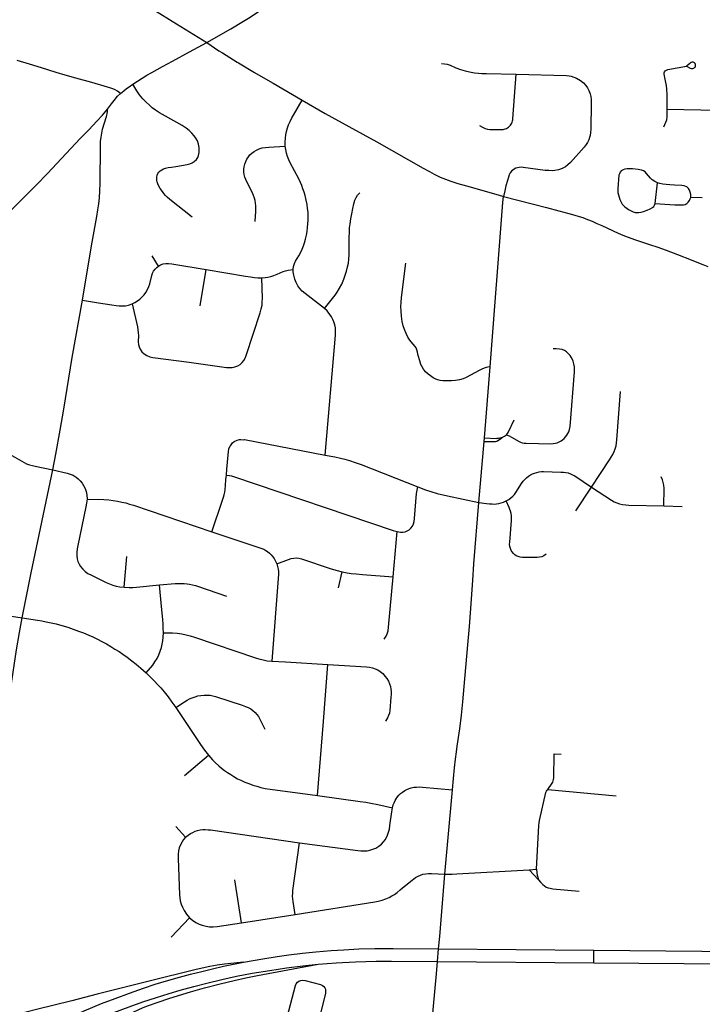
# Model space of a CAD drawing. Extents: x 1410746 to 1533160, y 578873 to 704954.
# Tile 58 of 227: x 1490111 to 1495267, y 600020 to 607458. Entities that reach past the tile are written whole.
import ezdxf

# ---------------------------------------------------------------- set-up
doc = ezdxf.new("R2010")
doc.units = 0
doc.header["$MEASUREMENT"] = 0
doc.layers.add('MC_STREETS', color=254, linetype='CONTINUOUS')

msp = doc.modelspace()

# ---------------------------------------------------------------- linework, layer by layer
at = {"layer": 'MC_STREETS'}
for p, q in [((1495001.6146, 606783.335825), (1495380.52875, 606773.6662)), ((1494911.711875, 606070.873425), (1494928.47395, 606226.43725)), ((1495266.648825, 606112.73915), (1495179.155025, 606116.202925)), ((1491159.409725, 605597.57925), (1491111.9072, 605674.39415)), ((1491474.609875, 605295.625325), (1491519.036675, 605570.016375)), ((1493620.563675, 604298.547475), (1493663.90815, 604834.890825)), ((1493580.135075, 603810.34745), (1493618.59445, 604273.112675)), ((1493618.59445, 604273.112675), (1493620.563675, 604298.547475)), ((1494310.9136, 603748.967575), (1494430.073775, 603927.3317)), ((1494974.84185, 603784.887825), (1495115.689675, 603781.65485)), ((1492932.386825, 603249.71565), (1492962.4502, 603591.606425)), ((1490900.661125, 603171.55035), (1490919.325225, 603403.2258)), ((1492519.3349, 603166.33265), (1492545.615675, 603287.362575)), ((1491355.852975, 601749.169425), (1491536.371575, 601901.23015)), ((1494099.2258, 601644.038575), (1494616.01275, 601594.5637)), ((1493320.9943, 601002.41375), (1493379.34195, 601639.7874)), ((1491364.4309, 601281.972), (1491289.387475, 601362.563225)), ((1493959.68145, 601037.381675), (1494015.51625, 601040.703575)), ((1493959.68145, 601037.381675), (1494029.488975, 600959.895525)), ((1491785.6788, 600636.296025), (1491735.703425, 600961.057325)), ((1491785.6788, 600636.296025), (1492192.76635, 600700.008775)), ((1491254.4288, 600528.483525), (1491393.7517, 600673.014775)), ((1494446.841325, 600334.61735), (1494447.7578, 600429.732425))]:
    msp.add_line(p, q, dxfattribs=at)
for points in [[(1491523.490675, 607285.615675), (1491705.03955, 607389.915175), (1491800.339075, 607446.579775), (1491839.250225, 607470.449925), (1491881.615575, 607497.80685), (1492035.217975, 607602.8325), (1492150.62925, 607685.257875)], [(1491037.1004, 607586.96695), (1491263.69655, 607446.965575), (1491523.490675, 607285.615675)], [(1490966.220825, 606970.4586), (1491036.8677, 607017.478825), (1491071.2427, 607039.0934), (1491108.533525, 607060.019675), (1491189.90695, 607103.7304), (1491264.88735, 607145.513375), (1491393.9567, 607215.914825), (1491523.490675, 607285.615675)], [(1491523.490675, 607285.615675), (1491615.259525, 607223.7828), (1491642.546225, 607207.24115), (1491754.735625, 607138.103825), (1491763.648025, 607132.83645), (1491885.608725, 607059.144675), (1492003.16165, 606990.6366), (1492025.1685, 606977.83775), (1492243.577175, 606851.336675)], [(1490872.051125, 606899.4463), (1490850.84895, 606917.34975), (1490832.440625, 606928.93715), (1490813.9298, 606936.950925), (1490792.568325, 606944.19935), (1490774.58305, 606949.2138), (1490656.39895, 606982.8434), (1490534.77745, 607015.654275), (1490454.315625, 607038.833), (1490385.501825, 607059.264425), (1490274.888525, 607093.7809), (1490184.1889, 607120.9769), (1490091.471775, 607149.341575)], [(1493296.0012, 607127.524925), (1493319.6123, 607125.7888), (1493339.7512, 607121.96935), (1493363.645025, 607114.134325), (1493406.29945, 607095.129875), (1493440.44565, 607082.73325), (1493475.8623, 607072.316575), (1493508.848425, 607064.330475), (1493547.390075, 607057.386025), (1493575.167875, 607054.261025), (1493601.55675, 607052.524925), (1493635.584525, 607051.48325), (1493861.916675, 607045.912275)], [(1495001.6146, 606783.335825), (1495000.22205, 606893.373425), (1494997.816875, 606933.726925), (1494995.4117, 606959.916625), (1494991.3991, 606982.521125), (1494979.36205, 607046.863525), (1494979.64445, 607056.12365), (1494982.049625, 607064.6754), (1494987.39445, 607071.623675), (1494995.67895, 607077.503), (1495007.46, 607081.9201), (1495146.4033, 607106.63235)], [(1495215.45345, 607113.1426), (1495214.168025, 607119.72395), (1495211.48855, 607127.0599), (1495207.07255, 607131.878125), (1495202.62965, 607135.239675), (1495197.30815, 607136.7961), (1495189.98205, 607136.568075), (1495182.917425, 607135.242625), (1495176.066375, 607130.26985), (1495168.9204, 607124.574), (1495160.299875, 607116.5203), (1495146.4033, 607106.63235)], [(1495146.4033, 607106.63235), (1495175.91055, 607091.6561), (1495184.04045, 607089.683), (1495190.5014, 607088.83425), (1495196.145075, 607089.4576), (1495202.66705, 607091.8864), (1495208.090275, 607095.7929), (1495211.837975, 607100.4589), (1495214.480025, 607106.238725), (1495215.45345, 607113.1426)], [(1493583.1252, 606659.82715), (1493606.67845, 606645.777825), (1493626.478675, 606636.575075), (1493644.187, 606631.887575), (1493661.1141, 606629.543825), (1493676.22975, 606629.073925), (1493752.44965, 606628.84295), (1493762.381325, 606629.53585), (1493770.2343, 606630.921675), (1493779.011125, 606633.231375), (1493786.864075, 606636.464925), (1493795.178975, 606640.85335), (1493803.022075, 606646.44685), (1493810.395625, 606653.229575), (1493816.79605, 606660.56285), (1493822.06075, 606668.06115), (1493826.91415, 606676.826675), (1493830.40135, 606685.059075), (1493832.9222, 606693.1128), (1493834.866925, 606702.53725), (1493835.733975, 606710.441275), (1493861.916675, 607045.912275)], [(1493861.916675, 607045.912275), (1494240.5243, 607036.5932), (1494261.0541, 607035.1175), (1494277.031775, 607031.176225), (1494295.221025, 607025.007925), (1494317.5717, 607015.48335), (1494347.380375, 606998.169075), (1494369.5749, 606980.2682), (1494387.2379, 606960.9946), (1494398.46065, 606943.66295), (1494409.628625, 606923.417575), (1494419.30805, 606898.8284), (1494424.811975, 606876.867475), (1494427.7621, 606853.86095), (1494428.365125, 606825.798025), (1494424.75195, 606632.053325), (1494422.84185, 606605.13015), (1494420.47735, 606584.04425), (1494415.3996, 606568.473725), (1494410.301525, 606551.8107), (1494400.34975, 606531.594875), (1494390.740525, 606514.651675), (1494375.165425, 606494.905325), (1494272.216825, 606380.61125), (1494251.875975, 606362.04665), (1494232.179825, 606347.84195), (1494212.833075, 606337.27375), (1494196.08115, 606329.935825), (1494179.63105, 606323.685175), (1494151.659325, 606318.742275), (1494133.6085, 606317.2577), (1494108.2926, 606318.823), (1494079.02855, 606320.097925), (1493913.980625, 606342.1696), (1493897.880725, 606342.9526), (1493883.69915, 606341.96775), (1493870.89635, 606339.9981), (1493857.1087, 606335.467875), (1493844.50285, 606328.771), (1493834.45755, 606321.48325), (1493825.3971, 606312.816725), (1493816.533625, 606300.99875), (1493808.672725, 606286.936875), (1493802.108375, 606269.64545), (1493794.2632, 606242.747725), (1493784.04885, 606204.12795), (1493774.098525, 606165.709725), (1493766.264775, 606122.729925)], [(1490872.051125, 606899.4463), (1490898.105675, 606921.966), (1490918.1177, 606937.5309), (1490937.909375, 606951.5934), (1490966.220825, 606970.4586)], [(1491414.65625, 605966.529075), (1491244.697675, 606100.639), (1491225.989475, 606116.71225), (1491211.497225, 606131.204525), (1491200.193425, 606144.83875), (1491188.573075, 606160.45255), (1491173.02685, 606184.16715), (1491163.2775, 606201.557875), (1491155.109125, 606218.4216), (1491150.3662, 606232.386875), (1491147.43675, 606244.104675), (1491145.886775, 606256.628475), (1491146.413775, 606267.6953), (1491149.312225, 606282.71455), (1491155.109125, 606296.943325), (1491161.960025, 606306.95615), (1491171.97285, 606316.1785), (1491184.35715, 606324.873875), (1491198.058925, 606331.197775), (1491213.341675, 606336.467675), (1491232.049875, 606341.2106), (1491258.92645, 606345.426525), (1491290.826875, 606350.072325), (1491376.56465, 606365.46585), (1491395.4923, 606369.79865), (1491413.577225, 606376.401075), (1491429.939775, 606386.44825), (1491445.44115, 606401.3755), (1491455.488325, 606416.302725), (1491462.377825, 606433.526475), (1491466.3967, 606454.19495), (1491467.257875, 606474.289325), (1491466.3967, 606492.37425), (1491461.7925, 606518.54545), (1491453.4789, 606543.471325), (1491441.709325, 606562.7045), (1491428.2174, 606581.0765), (1491411.85485, 606600.8838), (1491390.325175, 606620.97815), (1491369.082575, 606637.627775), (1491337.373275, 606657.981825), (1491298.7523, 606680.974175), (1491166.129525, 606754.175075), (1491135.700925, 606774.84355), (1491111.013575, 606793.5026), (1491088.048575, 606814.45815), (1491066.23185, 606835.4137), (1491042.33645, 606860.447575), (1491017.33645, 606891.43715), (1490997.02395, 606920.603825), (1490966.220825, 606970.4586)], [(1490773.407875, 606782.96525), (1490805.43995, 606822.9473), (1490824.38295, 606847.530875), (1490850.710875, 606879.293), (1490872.051125, 606899.4463)], [(1492117.242, 606503.88895), (1492116.46075, 606533.57645), (1492117.502425, 606563.52435), (1492120.733275, 606588.661575), (1492125.314925, 606613.26395), (1492133.64825, 606642.1702), (1492141.981575, 606665.08685), (1492153.439925, 606690.347275), (1492167.073225, 606716.1898), (1492178.143175, 606735.76115), (1492243.577175, 606851.336675)], [(1492243.577175, 606851.336675), (1492417.952075, 606750.53225), (1492597.379175, 606650.271825), (1492808.05625, 606534.646825), (1493157.535425, 606336.46975), (1493205.452075, 606310.428075), (1493242.691675, 606290.376), (1493287.483325, 606269.021825), (1493327.847925, 606252.35515), (1493368.472925, 606237.771825), (1493420.55625, 606221.365575), (1493485.419175, 606202.780075), (1493724.34355, 606133.95125), (1493766.264775, 606122.729925)], [(1489644.18605, 605657.9753), (1489888.185025, 605876.350325), (1489953.810025, 605935.725325), (1490023.106325, 605998.752075), (1490069.034625, 606041.511575), (1490117.4385, 606088.763525), (1490238.742675, 606211.244025), (1490320.208025, 606295.271), (1490569.01425, 606559.9882), (1490632.45585, 606626.610725), (1490693.827375, 606691.280875), (1490737.23015, 606737.80865), (1490773.407875, 606782.96525)], [(1490584.732175, 605338.35935), (1490654.523825, 605750.85935), (1490694.367575, 605971.692675), (1490702.180075, 606021.9531), (1490708.430075, 606066.223925), (1490713.117575, 606112.5781), (1490717.023825, 606165.442675), (1490718.586325, 606220.651025), (1490720.40925, 606504.505175), (1490722.232175, 606538.098925), (1490725.617575, 606570.651025), (1490730.825925, 606602.161425), (1490737.6284, 606631.13765), (1490767.091275, 606725.655875), (1490772.646825, 606746.4892), (1490774.73015, 606763.5031), (1490773.407875, 606782.96525)], [(1494975.055975, 606649.666125), (1494984.36635, 606665.654125), (1494992.439275, 606683.36245), (1494998.16845, 606702.8937), (1495000.8478, 606722.144925), (1495001.6146, 606783.335825)], [(1491888.974525, 605933.5462), (1491892.750025, 605977.321275), (1491894.32275, 606004.8734), (1491895.043975, 606029.508475), (1491894.0642, 606051.308475), (1491892.17655, 606073.0934), (1491888.735625, 606092.01845), (1491884.14775, 606110.08325), (1491877.55265, 606129.868525), (1491868.663625, 606150.80075), (1491827.0859, 606233.382725), (1491818.4836, 606250.30055), (1491811.601775, 606269.799075), (1491807.300625, 606287.577125), (1491804.71995, 606308.222625), (1491804.95105, 606330.0096), (1491807.30525, 606346.5791), (1491811.888525, 606367.86515), (1491818.77035, 606387.363675), (1491827.889225, 606405.600325), (1491838.84235, 606422.63305), (1491850.573375, 606437.19775), (1491864.362475, 606450.160375), (1491880.993575, 606462.777075), (1491898.4849, 606472.813075), (1491919.130375, 606482.275575), (1491943.503525, 606489.157425), (1491966.7297, 606493.171825), (1491993.57485, 606496.053225), (1492117.242, 606503.88895)], [(1492177.8966, 605571.337275), (1492180.2742, 605593.264025), (1492187.142825, 605617.04005), (1492194.5398, 605633.4191), (1492206.6048, 605653.9111), (1492219.518325, 605673.979975), (1492232.018325, 605696.636225), (1492244.77875, 605724.500825), (1492254.935, 605748.979975), (1492263.007925, 605773.45915), (1492270.039175, 605800.02165), (1492276.81, 605829.70915), (1492282.27875, 605859.39665), (1492286.0902, 605888.765125), (1492288.52875, 605916.167475), (1492289.830825, 605942.9904), (1492290.3563, 605975.03415), (1492288.9097, 606004.689725), (1492286.016475, 606032.537025), (1492281.4169, 606062.402875), (1492275.226325, 606094.25075), (1492266.393325, 606130.750825), (1492258.84125, 606156.532075), (1492250.507925, 606181.27165), (1492241.65375, 606204.448725), (1492231.237075, 606228.9279), (1492218.476675, 606255.750825), (1492154.15375, 606377.625825), (1492144.0902, 606399.409775), (1492134.101675, 606424.500825), (1492127.2084, 606448.8719), (1492120.56, 606477.625825), (1492117.242, 606503.88895)], [(1494928.47395, 606226.43725), (1494907.892475, 606236.40885), (1494888.361225, 606249.6901), (1494874.298725, 606262.1901), (1494859.9758, 606279.638), (1494845.9133, 606296.5651), (1494834.7154, 606308.54425), (1494821.954975, 606316.8776), (1494807.111225, 606321.5651), (1494781.06955, 606325.992175), (1494739.6633, 606330.9401), (1494717.7883, 606332.242175), (1494699.298725, 606331.460925), (1494682.111225, 606328.335925), (1494668.048725, 606323.90885), (1494654.767475, 606316.09635), (1494646.954975, 606306.98175), (1494640.18415, 606294.48175), (1494636.798725, 606282.763), (1494627.94455, 606181.98175), (1494627.94455, 606165.5755), (1494629.767475, 606152.03385), (1494644.611225, 606098.90885), (1494650.3404, 606084.585925), (1494656.06955, 606073.90885), (1494662.579975, 606064.013), (1494670.392475, 606055.15885), (1494680.80915, 606045.78385), (1494699.298725, 606031.460925), (1494710.49665, 606024.16925), (1494723.3327, 606016.634625), (1494745.13205, 606006.98175), (1494759.7154, 606002.29425), (1494772.736225, 606000.73175), (1494787.579975, 606001.2526), (1494804.767475, 606004.117175), (1494823.7779, 606010.10675), (1494849.55915, 606020.263), (1494872.4758, 606030.41925), (1494889.36245, 606038.52555), (1494900.53715, 606046.75955), (1494906.4186, 606056.16985), (1494911.711875, 606070.873425)], [(1495179.155025, 606116.202925), (1495179.0229, 606137.921725), (1495175.19995, 606156.15415), (1495169.906675, 606170.857725), (1495162.2608, 606184.09095), (1495150.481125, 606194.83865), (1495141.969875, 606199.0886), (1495130.5011, 606202.323375), (1495113.150875, 606205.2641), (1495057.57135, 606207.91075), (1495022.57685, 606209.675175), (1494993.46375, 606212.321825), (1494968.1736, 606216.14475), (1494946.412325, 606220.8499), (1494928.47395, 606226.43725)], [(1492412.786175, 605277.169125), (1492493.64195, 605377.396075), (1492508.992325, 605400.06005), (1492527.60315, 605431.12775), (1492543.1535, 605461.054825), (1492558.99725, 605497.730175), (1492570.14655, 605528.244075), (1492579.82885, 605559.344775), (1492587.7589, 605590.94025), (1492593.325375, 605619.785725), (1492597.726425, 605650.299625), (1492599.780225, 605681.400325), (1492600.36705, 605711.034), (1492600.073625, 605814.311775), (1492600.95385, 605850.106925), (1492603.301075, 605885.02185), (1492606.8219, 605916.70935), (1492611.51635, 605954.2649), (1492618.558, 605992.700675), (1492626.7733, 606032.60345), (1492635.281975, 606068.398575), (1492643.20385, 606094.218025), (1492652.005925, 606113.876025), (1492663.74205, 606132.3604), (1492680.1726, 606149.67115)], [(1493663.90815, 604834.890825), (1493761.240625, 606076.9932), (1493766.264775, 606122.729925)], [(1493766.264775, 606122.729925), (1494090.9065, 606039.1974), (1494182.23395, 606015.0655), (1494258.301525, 605994.965625), (1494304.9124, 605981.970025), (1494335.546075, 605972.554425), (1494364.692175, 605962.73655), (1494400.598275, 605949.24405), (1494434.512325, 605935.093825), (1494470.615525, 605919.0822), (1494507.07385, 605902.415525), (1494631.443775, 605846.02965), (1494666.7099, 605830.70125), (1494698.41915, 605818.0522), (1494763.0506, 605795.17995), (1494867.7085, 605760.178475), (1494929.88685, 605738.769975), (1494994.025725, 605715.993425), (1495079.6234, 605684.977275), (1495182.96765, 605645.1452), (1495226.37665, 605627.6554), (1495270.35565, 605609.839175), (1495308.89315, 605593.522075)], [(1494911.711875, 606070.873425), (1495021.694625, 606062.6394), (1495059.923925, 606059.6987), (1495109.033875, 606058.5224), (1495124.031525, 606059.404625), (1495137.5588, 606062.933475), (1495150.49795, 606070.285275), (1495160.2023, 606079.4015), (1495169.318525, 606091.458425), (1495175.692025, 606104.19785), (1495179.075675, 606115.927875)], [(1490959.645625, 605311.30765), (1490980.635175, 605320.84835), (1491001.192, 605333.2191), (1491019.11955, 605346.30905), (1491037.0471, 605363.667475), (1491051.559875, 605380.45675), (1491063.953225, 605398.377975), (1491076.2167, 605420.509), (1491086.353525, 605443.162475), (1491093.10625, 605462.980375), (1491108.472725, 605527.007325), (1491114.164, 605542.65835), (1491122.416375, 605558.59395), (1491133.514375, 605573.67585), (1491146.0352, 605587.050375), (1491159.409725, 605597.57925)], [(1491159.409725, 605597.57925), (1491175.629875, 605606.116175), (1491195.549375, 605612.945725), (1491215.1843, 605616.3605), (1491235.9575, 605616.3605), (1491259.576325, 605612.945725), (1491519.036675, 605570.016375)], [(1493663.90815, 604834.890825), (1493647.151575, 604833.0793), (1493633.1123, 604830.362025), (1493618.620125, 604825.606775), (1493600.5049, 604817.454925), (1493582.620525, 604808.197175), (1493483.6622, 604755.332575), (1493459.44345, 604745.957575), (1493433.141375, 604738.145075), (1493402.4122, 604731.895075), (1493373.245525, 604729.0305), (1493334.183025, 604729.0305), (1493307.620525, 604730.332575), (1493286.7872, 604732.93675), (1493268.558025, 604736.843), (1493252.933025, 604742.832575), (1493232.88095, 604754.0305), (1493213.4365, 604767.22495), (1493195.033725, 604781.46105), (1493176.370525, 604798.56175), (1493161.7872, 604817.051325), (1493150.328875, 604835.2805), (1493141.735125, 604854.551325), (1493132.88095, 604880.853425), (1493121.422625, 604922.433275), (1493115.519825, 604947.433275), (1493110.658725, 604964.447175), (1493104.75595, 604978.770075), (1493096.94345, 604990.488825), (1493067.25595, 605025.21105), (1493058.228175, 605037.0166), (1493043.297625, 605060.97495), (1493029.408725, 605087.363825), (1493017.603175, 605116.877725), (1493008.228175, 605146.3916), (1493000.9365, 605179.377725), (1492995.38095, 605218.613825), (1492991.908725, 605256.808275), (1492991.04875, 605291.53505), (1492991.908725, 605322.7805), (1492995.033725, 605358.8916), (1493027.231975, 605619.71465)], [(1490959.645625, 605311.30765), (1491000.3665, 605136.84045), (1491004.533175, 605116.0071), (1491006.88725, 605093.780825), (1491007.99435, 605073.008225), (1491006.963725, 605025.0349), (1491009.04705, 605004.896), (1491013.908175, 604986.146), (1491020.691175, 604969.306325), (1491034.394275, 604950.0349), (1491051.7554, 604934.062675), (1491072.2415, 604920.868225), (1491093.42205, 604912.187675), (1491116.68595, 604906.979325), (1491392.3804, 604870.521), (1491672.588725, 604831.979325), (1491697.2415, 604830.243225), (1491715.29705, 604830.937675), (1491735.43595, 604835.104325), (1491758.0054, 604843.437675), (1491776.408175, 604854.20155), (1491790.9915, 604867.743225), (1491803.838725, 604883.368225), (1491814.2554, 604901.771), (1491821.894275, 604921.21545), (1491927.449825, 605244.82655), (1491935.783175, 605274.34045), (1491941.338725, 605301.771), (1491943.769275, 605327.118225), (1491944.81095, 605351.771), (1491939.343875, 605508.4629)], [(1491519.036675, 605570.016375), (1491817.42605, 605520.62255), (1491853.7502, 605514.539), (1491883.6023, 605510.576325), (1491910.54845, 605508.4629), (1491939.343875, 605508.4629)], [(1491939.343875, 605508.4629), (1491964.204425, 605510.80995), (1491985.8392, 605514.01065), (1492008.03015, 605519.2942), (1492031.488575, 605526.3354), (1492056.903075, 605535.40905), (1492078.82985, 605545.18365), (1492101.813325, 605555.75075), (1492119.777425, 605562.091025), (1492137.741525, 605566.58205), (1492177.8966, 605571.337275)], [(1492412.786175, 605277.169125), (1492266.132925, 605390.907075), (1492244.9978, 605407.811075), (1492226.24115, 605427.096075), (1492210.65465, 605448.4945), (1492198.5871, 605472.17835), (1492189.049575, 605497.938325), (1492181.3309, 605528.8046), (1492177.6324, 605554.69405), (1492177.8966, 605571.337275)], [(1490360.54325, 604057.506375), (1490383.953275, 604176.879775), (1490417.45785, 604358.064225), (1490444.367575, 604515.963525), (1490507.989425, 604906.84705), (1490584.732175, 605338.35935)], [(1490584.732175, 605338.35935), (1490706.49855, 605319.481475), (1490806.086325, 605303.723925), (1490840.200925, 605298.5156), (1490863.638425, 605296.432275), (1490886.8155, 605295.651025), (1490910.253, 605297.73435), (1490934.211325, 605302.682275), (1490959.645625, 605311.30765)], [(1492417.66205, 604169.010525), (1492495.878175, 605075.7067), (1492497.08925, 605103.69025), (1492496.20905, 605129.5097), (1492492.101425, 605154.155525), (1492484.17955, 605175.867325), (1492475.37745, 605194.3517), (1492465.695175, 605213.4229), (1492453.893325, 605232.313325), (1492432.68585, 605257.874975), (1492412.786175, 605277.169125)], [(1493788.09445, 604323.10825), (1493807.56955, 604313.92715), (1493825.703725, 604304.672425), (1493884.448625, 604271.24195), (1493894.431275, 604266.467625), (1493907.018075, 604262.995425), (1493922.389475, 604260.474175), (1493935.1713, 604259.6652), (1494122.97765, 604255.361575), (1494141.2068, 604256.229625), (1494156.8318, 604259.0074), (1494169.85265, 604263.00045), (1494185.65125, 604269.424075), (1494199.54015, 604276.88935), (1494211.3457, 604285.222675), (1494222.97765, 604295.1185), (1494233.790875, 604306.696375), (1494242.905475, 604319.4568), (1494251.2388, 604331.9568), (1494258.47735, 604345.843), (1494264.780475, 604363.2068), (1494269.20755, 604384.30055), (1494301.29925, 604797.2651), (1494302.0805, 604817.317175), (1494301.038825, 604837.10885), (1494297.132575, 604859.504675), (1494291.663825, 604878.254675), (1494286.195075, 604891.535925), (1494276.038825, 604909.7651), (1494267.445075, 604922.5255), (1494254.68365, 604937.743825), (1494241.216975, 604949.527175), (1494227.07695, 604958.617175), (1494209.2336, 604966.02385), (1494188.6969, 604970.400525), (1494162.1002, 604972.420525), (1494141.226825, 604971.07385)], [(1494430.073775, 603927.3317), (1494565.436125, 604132.2676), (1494578.9778, 604153.621775), (1494591.217375, 604174.715525), (1494601.373625, 604195.54885), (1494609.186125, 604216.6426), (1494614.9153, 604238.2572), (1494619.6028, 604261.6947), (1494621.94655, 604283.8301), (1494650.07155, 604648.41345)], [(1493788.09445, 604323.10825), (1493794.604875, 604331.5718), (1493801.98335, 604343.9416), (1493845.1134, 604435.8974)], [(1493757.2785, 604304.01105), (1493772.035425, 604311.606525), (1493780.06495, 604316.59785), (1493788.09445, 604323.10825)], [(1491672.176875, 604017.459075), (1491675.743625, 604061.8932), (1491688.0038, 604195.740625), (1491691.490025, 604216.44105), (1491697.716375, 604233.0824), (1491702.35745, 604240.28155), (1491718.794425, 604260.73885), (1491731.393825, 604271.795925), (1491753.558475, 604282.309675), (1491771.37045, 604285.9829), (1491782.645675, 604286.500275), (1491804.0285, 604285.3707), (1491809.79735, 604287.87595), (1492417.66205, 604169.010525)], [(1493618.59445, 604273.112675), (1493694.467625, 604270.85245), (1493705.751675, 604271.826075), (1493714.55105, 604274.9136), (1493722.83175, 604279.710225), (1493734.465475, 604287.72675), (1493757.2785, 604304.01105)], [(1493620.563675, 604298.547475), (1493710.325475, 604295.620775), (1493718.215225, 604295.837625), (1493727.5186, 604296.680525), (1493736.781125, 604298.533025), (1493757.2785, 604304.01105)], [(1489999.866175, 604190.5793), (1490026.428675, 604178.339725), (1490050.647425, 604166.100125), (1490074.55315, 604153.18825), (1490144.137, 604113.756375), (1490163.66825, 604104.120975), (1490184.241175, 604096.308475), (1490207.41825, 604089.537625), (1490227.73075, 604084.850125), (1490360.54325, 604057.506375)], [(1492417.66205, 604169.010525), (1492492.32775, 604155.2086), (1492532.95275, 604146.875275), (1492567.067325, 604138.281525), (1492601.35855, 604128.1353), (1492644.3277, 604114.1882), (1492689.628775, 604097.190625), (1493117.58815, 603929.948175)], [(1490131.08155, 602940.558425), (1490198.7707, 603280.553225), (1490360.54325, 604057.506375)], [(1490360.54325, 604057.506375), (1490469.736825, 604033.423975), (1490493.2633, 604025.94965), (1490515.55635, 604016.295125), (1490537.05995, 604002.898775), (1490553.963925, 603989.06825), (1490568.947, 603974.0852), (1490582.00915, 603957.5654), (1490594.37805, 603939.401575), (1490605.444225, 603916.8422), (1490613.512025, 603893.02295), (1490618.1222, 603868.051175), (1490620.0431, 603835.0116)], [(1493786.0994, 603823.51535), (1493804.3989, 603834.865675), (1493821.366575, 603846.36615), (1493836.698225, 603859.50755), (1493847.89275, 603871.9189), (1493858.357225, 603886.52045), (1493901.431825, 603953.931025), (1493913.843175, 603971.20955), (1493926.01115, 603985.3244), (1493938.9092, 603997.735725), (1493952.780675, 604008.93025), (1493968.112325, 604018.908), (1493982.95725, 604026.6955), (1493998.53225, 604033.02285), (1494017.5143, 604038.863475), (1494035.5229, 604042.513875), (1494053.044775, 604044.217375), (1494068.376425, 604044.7041), (1494199.3038, 604041.0537), (1494218.042475, 604040.323625), (1494235.321, 604038.1334), (1494254.78975, 604033.996275), (1494271.58155, 604028.15565), (1494287.15655, 604020.854875), (1494303.705, 604011.36385), (1494430.073775, 603927.3317)], [(1491562.35465, 603589.7174), (1491643.161975, 603829.080025), (1491650.8092, 603852.228325), (1491655.152075, 603868.514125), (1491659.903175, 603889.63765), (1491662.796725, 603910.305775), (1491666.103625, 603939.0345), (1491669.324125, 603984.3602), (1491672.176875, 604017.459075)], [(1491672.176875, 604017.459075), (1491696.263225, 604014.152575), (1491711.366825, 604011.37295), (1491726.677125, 604007.07475), (1492931.39025, 603600.781525), (1492962.4502, 603591.606425)], [(1494974.84185, 603784.887825), (1494977.5097, 603916.3803), (1494976.070325, 603942.576925), (1494972.040075, 603961.86455), (1494964.8432, 603982.0158), (1494955.343325, 604004.470025)], [(1492962.4502, 603591.606425), (1492986.07775, 603586.719025), (1493003.786075, 603585.937775), (1493022.7965, 603589.5836), (1493038.4215, 603595.8336), (1493052.475825, 603605.508525), (1493064.8206, 603618.0282), (1493076.831275, 603633.396225), (1493084.817375, 603650.062875), (1493089.331275, 603668.11845), (1493092.8035, 603688.951775), (1493108.804175, 603880.3017), (1493112.377725, 603903.920425), (1493117.58815, 603929.948175)], [(1493117.58815, 603929.948175), (1493176.466625, 603906.54825), (1493216.744425, 603893.701025), (1493264.661075, 603880.15935), (1493341.089175, 603862.106475), (1493580.135075, 603810.34745)], [(1494430.073775, 603927.3317), (1494579.66655, 603828.57845), (1494600.393525, 603817.06345), (1494621.120525, 603808.139325), (1494642.423275, 603800.654575), (1494665.1654, 603795.7607), (1494687.907525, 603793.169825), (1494712.952625, 603791.442575), (1494974.84185, 603784.887825)], [(1490620.0431, 603835.0116), (1490616.96965, 603806.582175), (1490611.976275, 603778.31845), (1490549.272225, 603485.786475), (1490544.758325, 603460.092025), (1490541.98055, 603434.05035), (1490542.79955, 603409.06735), (1490545.87285, 603386.558925), (1490551.35555, 603365.9948), (1490560.383325, 603345.8559), (1490571.49445, 603327.1059), (1490587.11945, 603306.272575), (1490604.827775, 603289.953125), (1490626.008325, 603275.3698), (1490653.786125, 603261.1337), (1490763.85555, 603207.31425), (1490789.955075, 603196.0256), (1490814.897225, 603187.522575), (1490841.01685, 603180.268875), (1490867.70015, 603175.2469), (1490900.661125, 603171.55035)], [(1490620.0431, 603835.0116), (1490746.8229, 603832.7065), (1490783.3201, 603830.401425), (1490816.743875, 603826.5596), (1490850.16765, 603820.796875), (1490882.43885, 603814.2658), (1490911.636625, 603807.35055), (1490940.06605, 603799.666925), (1490969.648, 603790.446575), (1491562.35465, 603589.7174)], [(1493379.34195, 601639.7874), (1493387.406025, 601726.452425), (1493395.773975, 601806.99405), (1493403.24705, 601872.317025), (1493410.266375, 601927.2506), (1493416.16915, 601969.2645), (1493434.149825, 602100.789225), (1493446.733675, 602204.11555), (1493456.79415, 602305.722825), (1493467.947475, 602422.306175), (1493495.60815, 602736.2059), (1493507.9291, 602875.502175), (1493515.295125, 602978.33205), (1493532.417925, 603222.697175), (1493542.297, 603348.030875), (1493580.135075, 603810.34745)], [(1493580.135075, 603810.34745), (1493636.406775, 603803.046175), (1493659.844275, 603800.96285), (1493678.854675, 603799.921175), (1493694.479675, 603799.660775), (1493712.21015, 603800.944775), (1493730.2743, 603803.362725), (1493748.342175, 603807.763875), (1493765.819525, 603813.67675), (1493786.0994, 603823.51535)], [(1494086.5788, 603419.956725), (1494068.583575, 603408.02305), (1494053.808525, 603401.772075), (1494037.139275, 603397.794175), (1494018.9546, 603395.710525), (1493993.9507, 603394.573975), (1493925.303725, 603395.98355), (1493907.50745, 603396.7804), (1493891.30485, 603398.3741), (1493876.14345, 603402.134925), (1493862.087075, 603408.4675), (1493850.665575, 603415.90475), (1493839.70645, 603426.46615), (1493831.275575, 603437.15405), (1493823.218375, 603448.661725), (1493817.197925, 603462.3876), (1493812.68245, 603479.918275), (1493811.619975, 603495.324), (1493811.8856, 603511.260975), (1493825.474175, 603674.3237), (1493826.4945, 603690.551925), (1493825.96325, 603709.145075), (1493823.572725, 603727.206975), (1493818.791625, 603745.00325), (1493814.010525, 603759.080925), (1493808.105125, 603773.017975), (1493786.0994, 603823.51535)], [(1491562.35465, 603589.7174), (1491938.78635, 603464.16815), (1491954.67175, 603457.3973), (1491969.5155, 603449.3244), (1491983.578, 603439.9494), (1491997.119675, 603429.532725), (1492011.703, 603415.99105), (1492024.203, 603401.407725), (1492033.926975, 603386.955825), (1492041.650925, 603372.24105), (1492053.10925, 603347.24105)], [(1492053.10925, 603347.24105), (1492140.869675, 603380.5744), (1492162.043225, 603387.166), (1492182.0953, 603391.33265), (1492199.80365, 603392.89515), (1492218.81405, 603391.33265), (1492240.168225, 603385.6035), (1492457.030225, 603312.0125), (1492481.991775, 603304.46135), (1492508.245125, 603297.24475), (1492545.615675, 603287.362575)], [(1492053.10925, 603347.24105), (1492059.35925, 603327.188975), (1492063.78635, 603307.3973), (1492065.60925, 603289.9494), (1492065.60925, 603269.8973), (1492014.2789, 602612.9803)], [(1492545.615675, 603287.362575), (1492584.7844, 603279.9511), (1492614.6474, 603275.70765), (1492652.92865, 603271.8014), (1492701.36615, 603268.416), (1492932.386825, 603249.71565)], [(1492862.696675, 602777.657175), (1492877.92865, 602800.44725), (1492887.043225, 602819.9785), (1492893.0328, 602842.63475), (1492896.171, 602868.158625), (1492932.386825, 603249.71565)], [(1490900.661125, 603171.55035), (1490937.8139, 603169.1198), (1490966.286125, 603170.161475), (1490993.471875, 603172.010025), (1491167.704925, 603188.41955)], [(1491167.704925, 603188.41955), (1491286.077775, 603198.6337), (1491305.86945, 603199.67535), (1491330.522225, 603199.328125), (1491354.133325, 603198.286475), (1491375.3139, 603196.55035), (1491394.758325, 603193.772575), (1491416.633325, 603189.2587), (1491439.464275, 603182.890275), (1491462.70965, 603175.896525), (1491673.5396, 603103.4216)], [(1491196.99995, 602827.161625), (1491195.784675, 602863.012325), (1491194.265575, 602892.4828), (1491191.227375, 602926.8144), (1491181.40225, 603025.48365), (1491167.704925, 603188.41955)], [(1489670.94355, 603120.288575), (1489958.183125, 602982.52815), (1489978.75605, 602973.15315), (1490001.672725, 602964.819825), (1490023.026875, 602958.83025), (1490048.542725, 602953.668625), (1490131.08155, 602940.558425)], [(1489957.853425, 601792.24255), (1489982.2437, 601990.6484), (1489999.7372, 602125.0569), (1490018.39695, 602255.966675), (1490043.179425, 602411.075825), (1490087.496325, 602697.094775), (1490110.2379, 602829.7539), (1490131.08155, 602940.558425)], [(1490131.08155, 602940.558425), (1490244.637525, 602921.992975), (1490277.72645, 602916.548625), (1490311.1094, 602910.31985), (1490347.75, 602902.862025), (1490386.011875, 602893.78295), (1490430.7588, 602881.461325), (1490474.208725, 602868.4912), (1490516.361625, 602853.8998), (1490556.244775, 602839.632675), (1490593.533875, 602825.365525), (1490633.417, 602809.152875), (1490663.2483, 602795.21), (1490697.943375, 602778.99735), (1490732.314225, 602761.163425), (1490765.712275, 602743.00525), (1490798.46185, 602723.8743), (1490830.5629, 602704.094875), (1490861.6912, 602684.639675), (1490890.54975, 602665.50875), (1490922.6508, 602642.486775), (1490959.2914, 602614.92525), (1490992.040975, 602589.309275), (1491026.39785, 602558.934175), (1491067.41155, 602523.1905)], [(1491067.41155, 602523.1905), (1491115.576325, 602583.498425), (1491132.590225, 602606.588725), (1491148.388825, 602633.62865), (1491161.14925, 602659.149475), (1491172.9982, 602687.7085), (1491181.808975, 602715.963725), (1491188.493, 602740.5731), (1491192.44265, 602766.093925), (1491195.177025, 602794.956775), (1491196.99995, 602827.161625)], [(1491196.99995, 602827.161625), (1491265.66315, 602825.642525), (1491299.690925, 602822.90815), (1491335.5416, 602818.350875), (1491367.746475, 602812.274475), (1491399.951325, 602803.767525), (1491431.852375, 602793.437675), (1491893.0503, 602637.882125), (1491918.571125, 602629.679), (1491949.864525, 602621.475875), (1491979.335025, 602616.007125), (1492014.2789, 602612.9803)], [(1492014.2789, 602612.9803), (1492119.240225, 602607.52775), (1492438.203225, 602587.7029)], [(1492360.4594, 601596.651075), (1492405.1267, 602157.667675), (1492438.203225, 602587.7029)], [(1492438.203225, 602587.7029), (1492730.375575, 602570.58455), (1492752.71645, 602568.263425), (1492776.2179, 602563.331025), (1492795.947525, 602555.78735), (1492816.2574, 602545.922525), (1492833.956025, 602534.02675), (1492853.10535, 602518.3591), (1492872.2547, 602497.759075), (1492885.31105, 602480.930875), (1492896.626575, 602461.20125), (1492904.460375, 602441.7618), (1492910.55335, 602421.16175), (1492914.615325, 602400.85185), (1492916.356175, 602382.57295), (1492916.646325, 602361.1025), (1492915.1956, 602339.922175), (1492907.07165, 602240.983975), (1492903.5877, 602220.942875), (1492897.496975, 602201.8149), (1492889.663175, 602184.9867), (1492874.86595, 602160.03455)], [(1491067.41155, 602523.1905), (1491110.0691, 602481.657225), (1491131.054625, 602459.5218), (1491151.89775, 602436.58605), (1491176.21675, 602410.32155), (1491202.8055, 602379.84175), (1491231.988275, 602342.8769), (1491261.17105, 602302.99375), (1491291.10865, 602261.2684)], [(1491291.10865, 602261.2684), (1491356.0801, 602306.17515), (1491376.556, 602318.79215), (1491394.264325, 602328.16715), (1491414.056, 602336.500475), (1491436.451825, 602344.312975), (1491457.806, 602349.5213), (1491479.16015, 602352.906725), (1491504.681, 602354.99005), (1491527.59765, 602356.031725), (1491549.9935, 602354.72965), (1491569.264325, 602351.344225), (1491589.056, 602346.3963), (1491791.66015, 602279.469225), (1491815.8789, 602271.1359), (1491837.844525, 602261.46505), (1491855.73445, 602251.1976), (1491872.389325, 602239.36505), (1491888.795575, 602224.781725), (1491902.33725, 602210.1984), (1491914.056, 602193.79215), (1491924.73135, 602175.5852), (1491962.73555, 602098.520725)], [(1491291.10865, 602261.2684), (1491476.799375, 601983.604425), (1491508.251925, 601939.506), (1491536.371575, 601901.23015)], [(1491536.371575, 601901.23015), (1491568.1424, 601867.115575), (1491590.69425, 601844.117425), (1491614.60695, 601822.450625), (1491636.632, 601804.35515), (1491659.1123, 601786.7552), (1491681.0852, 601770.88675), (1491705.121575, 601755.1364), (1491727.5174, 601741.334325), (1491757.465325, 601724.407225), (1491781.42365, 601712.428075), (1491811.632, 601699.146825), (1491841.3195, 601687.16765), (1491872.8299, 601675.969725), (1491901.246725, 601667.133375), (1491931.9445, 601659.04265), (1491965.79865, 601651.750975), (1492001.996575, 601645.7614), (1492360.4594, 601596.651075)], [(1494099.2258, 601644.038575), (1494131.589, 601690.330625), (1494136.61965, 601699.081825), (1494140.17515, 601708.732525), (1494142.968775, 601719.65305), (1494144.492575, 601730.573575), (1494147.8496, 601911.706775), (1494199.9293, 601911.04505)], [(1492927.19735, 601504.684625), (1492932.4057, 601526.038775), (1492938.9161, 601543.226275), (1492946.4682, 601558.851275), (1492955.582775, 601573.434625), (1492965.4786, 601587.2367), (1492975.63485, 601599.476275), (1492988.395275, 601611.715875), (1493002.9786, 601623.434625), (1493019.38485, 601634.632525), (1493035.270275, 601643.226275), (1493052.19735, 601649.997125), (1493068.639625, 601655.736425), (1493087.274125, 601659.56905), (1493107.4057, 601661.45545), (1493129.801525, 601661.976275), (1493154.2807, 601660.153375), (1493379.34195, 601639.7874)], [(1494015.51625, 601040.703575), (1494032.4989, 601371.264175), (1494034.600625, 601392.2813), (1494037.082075, 601408.267275), (1494086.080475, 601620.8604), (1494090.143925, 601630.257125), (1494094.207375, 601636.86025), (1494099.2258, 601644.038575)], [(1492360.4594, 601596.651075), (1492681.875675, 601552.264175), (1492724.321575, 601546.3007), (1492764.31195, 601539.284825), (1492816.8675, 601528.55615), (1492927.19735, 601504.684625)], [(1492225.04705, 601241.330425), (1492664.089725, 601182.3756), (1492688.04805, 601179.945025), (1492710.964725, 601178.903375), (1492734.92305, 601180.9867), (1492756.450825, 601184.458925), (1492778.67305, 601191.403375), (1492800.895275, 601200.778375), (1492823.464725, 601214.320025), (1492843.256375, 601230.9867), (1492859.575825, 601248.695025), (1492870.68695, 601263.9728), (1492881.1036, 601279.945025), (1492890.131375, 601299.04225), (1492897.42305, 601319.528375), (1492903.325825, 601343.139475), (1492907.839725, 601370.91725), (1492922.388425, 601474.64415), (1492927.19735, 601504.684625)], [(1491364.4309, 601281.972), (1491349.326725, 601264.5241), (1491337.34755, 601246.55535), (1491326.14965, 601225.722), (1491316.514225, 601202.2845), (1491310.264225, 601180.1491), (1491307.920475, 601153.847), (1491308.4413, 601121.55535), (1491318.365175, 600848.52155), (1491320.3142, 600825.87935), (1491324.480875, 600801.400175), (1491330.730875, 600777.962675), (1491339.84545, 600754.7856), (1491353.387125, 600728.483525), (1491370.991175, 600701.3897), (1491393.7517, 600673.014775)], [(1491364.4309, 601281.972), (1491383.701725, 601298.638675), (1491401.670475, 601310.097), (1491418.076725, 601319.472), (1491437.34755, 601327.544925), (1491454.53505, 601333.2741), (1491474.0663, 601337.701175), (1491494.639225, 601340.044925), (1491513.1288, 601340.30535), (1491533.4413, 601339.00325), (1491551.670475, 601337.18035), (1492225.04705, 601241.330425)], [(1492192.76635, 600700.008775), (1492176.673525, 600797.701525), (1492174.093925, 600816.7905), (1492172.546175, 600836.65335), (1492173.08685, 600860.425875), (1492174.60985, 600878.958625), (1492225.04705, 601241.330425)], [(1492192.76635, 600700.008775), (1492792.500875, 600795.6841), (1492819.5842, 600800.632025), (1492848.23005, 600807.923675), (1492876.61545, 600817.038275), (1492900.5738, 600826.9341), (1492922.7092, 600839.173675), (1492941.719625, 600850.632025), (1492961.784075, 600864.697425), (1492985.24105, 600883.9313), (1493003.438375, 600899.069525), (1493074.532125, 600958.704925), (1493101.089575, 600978.6706), (1493120.40885, 600989.2605), (1493137.55295, 600996.42195), (1493156.650175, 601002.71535), (1493177.4835, 601006.404575), (1493197.62385, 601008.079325), (1493220.652025, 601008.565825), (1493320.9943, 601002.41375)], [(1493211.70915, 599735.321275), (1493258.8805, 600250.951475), (1493266.961475, 600344.442275), (1493275.230575, 600440.10925), (1493283.1419, 600531.637175), (1493320.9943, 601002.41375)], [(1493320.9943, 601002.41375), (1493376.41435, 601003.1142), (1493411.922, 601004.792675), (1493959.68145, 601037.381675)], [(1494015.51625, 601040.703575), (1494017.637475, 601014.810925), (1494019.9498, 600997.08415), (1494023.4424, 600981.561), (1494029.488975, 600959.895525)], [(1494029.488975, 600959.895525), (1494044.12555, 600942.15945), (1494061.68945, 600924.42335), (1494073.9153, 600914.43605), (1494088.379675, 600906.515075), (1494102.671875, 600900.48825), (1494117.997225, 600896.52775), (1494136.862225, 600893.7286), (1494337.53995, 600875.53625)], [(1491393.7517, 600673.014775), (1491415.887125, 600655.046025), (1491442.71005, 600637.5981), (1491467.449625, 600626.139775), (1491490.3663, 600617.546025), (1491519.012125, 600609.993925), (1491545.3142, 600606.3481), (1491571.6163, 600605.827275), (1491602.605875, 600608.69185), (1491785.6788, 600636.296025)], [(1491802.730325, 600339.793325), (1491948.2882, 600365.14355), (1492055.25055, 600382.620625), (1492144.638, 600395.176625), (1492245.889775, 600406.7273), (1492348.7143, 600417.455025), (1492463.0114, 600426.776525), (1492560.51985, 600433.080025), (1492671.9782, 600438.288375), (1492794.2004, 600441.413375), (1492931.7004, 600443.149475), (1493275.230575, 600440.10925), (1494447.7578, 600429.732425)], [(1494447.7578, 600429.732425), (1495807.994, 600417.4116)], [(1487906.19885, 598689.9591), (1488895.025825, 599164.735), (1488903.113075, 599168.562775), (1489948.760625, 599663.479825), (1490059.673625, 599716.5145), (1490359.970875, 599860.106025), (1490483.581975, 599918.092125), (1490598.306825, 599970.4569), (1490729.70745, 600025.38495), (1490831.682025, 600065.26135), (1490939.34285, 600104.812025), (1491045.9538, 600141.73205), (1491134.322775, 600171.426), (1491219.290775, 600197.693975), (1491319.13945, 600225.676175), (1491401.77835, 600247.8984), (1491486.15335, 600269.426175), (1491567.75055, 600289.21785), (1491650.345325, 600308.160275), (1491802.730325, 600339.793325)], [(1491802.730325, 600339.793325), (1491656.854125, 600323.335925), (1491601.925775, 600314.9146), (1491546.917225, 600304.84285), (1491444.8339, 600282.620625), (1491354.2089, 600261.09285), (1491180.748925, 600218.637025), (1490697.60985, 600097.5618), (1490505.597775, 600047.8984), (1490239.332725, 599981.766725), (1490003.99075, 599921.091725)], [(1490141.8249, 599411.986125), (1490851.313, 599888.058325), (1490909.75885, 599926.03865), (1490942.1674, 599945.87475), (1490973.9539, 599963.394875), (1491004.98955, 599979.163), (1491043.5102, 599995.81625), (1491082.8242, 600010.9578), (1491155.853325, 600036.87005), (1491236.4613, 600063.39295), (1491310.506275, 600087.081825), (1491400.749125, 600113.959075), (1491507.841475, 600144.04785), (1491624.365775, 600174.4557), (1491731.438475, 600200.5304), (1491819.926025, 600220.5025), (1491908.39385, 600238.380125), (1492365.1241, 600323.128)], [(1490368.499225, 599757.906), (1490513.995625, 599826.1662), (1490611.128725, 599870.106175), (1490720.544425, 599917.141525), (1490821.0163, 599957.91045), (1490938.834225, 600002.14615), (1491041.339375, 600037.97175), (1491144.203975, 600071.825925), (1491239.25605, 600102.6419), (1491323.931625, 600127.24695), (1491427.454125, 600156.082025), (1491523.683925, 600180.50685), (1491636.8255, 600207.676625), (1491748.80465, 600231.982175), (1491865.968125, 600254.67565), (1491999.2627, 600276.8463), (1492125.3046, 600295.094675), (1492248.460125, 600310.2478), (1492365.1241, 600323.128)], [(1492365.1241, 600323.128), (1492501.181975, 600334.5059), (1492646.5638, 600342.152675), (1492804.496, 600346.6804), (1492918.305375, 600347.34555), (1493266.961475, 600344.442275), (1494446.841325, 600334.61735)], [(1494446.841325, 600334.61735), (1495806.70525, 600322.96415)], [(1492118.89345, 599876.61095), (1492193.89665, 600162.9086), (1492198.58415, 600174.88775), (1492208.48, 600187.9086), (1492218.89665, 600195.460675), (1492234.000825, 600200.4086), (1492249.3654, 600201.9711), (1492266.032075, 600200.4086), (1492384.334, 600168.911025), (1492398.063325, 600163.169), (1492409.000825, 600154.57525), (1492416.032075, 600144.1586), (1492419.938325, 600135.044), (1492422.02165, 600124.62735), (1492422.0019, 600113.4317), (1492420.153775, 600101.195025), (1492345.302125, 599803.970925)]]:
    msp.add_lwpolyline(points, dxfattribs=at)

doc.saveas('drawing.dxf')
